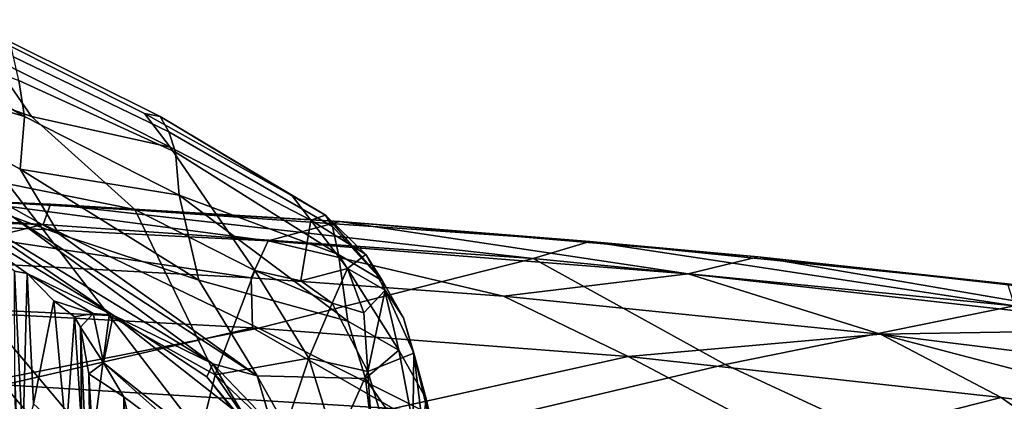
# Model space of a CAD drawing. Header units: millimetres. Extents: x -320 to 320, y -487 to 330.
# Tile 141 of 188: x 32 to 80, y 263 to 282. Entities that reach past the tile are written whole.
import ezdxf

# ---------------------------------------------------------------- set-up
doc = ezdxf.new("R2010")
doc.units = ezdxf.units.MM
doc.layers.add('Layer 01', color=7, linetype='Continuous', true_color=0x000000)

msp = doc.modelspace()

# ---------------------------------------------------------------- linework, layer by layer
at = {"layer": 'Layer 01'}
for points in [[(31.947, 277.187, 325.999), (21.328, 280.372, 323.292), (23.811, 281.922, 328.137)], [(31.947, 277.187, 325.999), (23.811, 281.922, 328.137), (31.677, 278.954, 329.642)], [(30.258, 280.113, 357.221), (39.071, 275.68, 357.681), (37.814, 277.333, 348.49), (30.635, 280.93, 347.801)], [(30.635, 280.93, 347.801), (37.814, 277.333, 348.49), (38.581, 277.182, 340.832), (31.25, 280.84, 339.622)], [(31.25, 280.84, 339.622), (38.581, 277.182, 340.832), (39.013, 276.433, 335.232), (31.41, 280.1, 333.568)], [(31.947, 277.187, 325.999), (31.737, 274.607, 322.058), (21.328, 280.372, 323.292)], [(21.328, 280.372, 323.292), (31.737, 274.607, 322.058), (33.629, 271.439, 319.479), (21.677, 278.108, 320.846)], [(30.258, 280.113, 357.221), (25.254, 279.699, 375.89), (32.295, 277.182, 371.106)], [(39.071, 275.68, 357.681), (30.258, 280.113, 357.221), (32.295, 277.182, 371.106)], [(31.41, 280.1, 333.568), (39.013, 276.433, 335.232), (39.339, 275.438, 331.549), (31.677, 278.954, 329.642)], [(31.133, 273.893, 397.085), (37.349, 272.63, 383.22), (32.295, 277.182, 371.106), (25.254, 279.699, 375.89)], [(31.677, 278.954, 329.642), (39.339, 275.438, 331.549), (39.511, 273.345, 326.499), (31.947, 277.187, 325.999)], [(33.629, 271.439, 319.479), (31.384, 272.282, 319.461), (21.677, 278.108, 320.846)], [(39.511, 273.345, 326.499), (31.737, 274.607, 322.058), (31.947, 277.187, 325.999)], [(37.349, 272.63, 383.22), (43.214, 269.647, 379.704), (39.071, 275.68, 357.681), (32.295, 277.182, 371.106)], [(45.029, 273.303, 346.497), (38.581, 277.182, 340.832), (37.814, 277.333, 348.49)], [(37.814, 277.333, 348.49), (39.071, 275.68, 357.681), (45.942, 272.12, 353.721), (45.029, 273.303, 346.497)], [(38.581, 277.182, 340.832), (46.666, 272.366, 341.493), (47.004, 271.799, 336.89), (39.013, 276.433, 335.232)], [(45.029, 273.303, 346.497), (46.666, 272.366, 341.493), (38.581, 277.182, 340.832)], [(47.004, 271.799, 336.89), (47.308, 270.427, 331.558), (39.339, 275.438, 331.549), (39.013, 276.433, 335.232)], [(43.214, 269.647, 379.704), (45.456, 269.145, 373.158), (45.942, 272.12, 353.721), (39.071, 275.68, 357.681)], [(47.308, 270.427, 331.558), (39.511, 273.345, 326.499), (39.339, 275.438, 331.549)], [(31.737, 274.607, 322.058), (39.511, 273.345, 326.499), (40.477, 269.173, 321.12)], [(31.737, 274.607, 322.058), (40.477, 269.173, 321.12), (33.629, 271.439, 319.479)], [(36.097, 267.443, 421.721), (31.133, 273.893, 397.085), (29.822, 267.747, 444.298)], [(36.097, 267.443, 421.721), (41.275, 264.546, 418.931), (37.349, 272.63, 383.22), (31.133, 273.893, 397.085)], [(33.221, 272.901, 838.439), (9.302, 273.499, 838.131), (11.849, 273.677, 840.341)], [(32.862, 271.895, 836.168), (10.432, 272.516, 836.3), (9.302, 273.499, 838.131)], [(33.221, 272.901, 838.439), (32.862, 271.895, 836.168), (9.302, 273.499, 838.131)], [(33.221, 272.901, 838.439), (11.849, 273.677, 840.341), (28.991, 273.081, 840.828)], [(31.471, 269.617, 327.259), (26.602, 273.362, 321.073), (32.088, 269.502, 325.477)], [(26.602, 273.362, 321.073), (36.292, 267.468, 319.618), (32.088, 269.502, 325.477)], [(26.602, 273.362, 321.073), (27.943, 273.158, 320.096), (36.292, 267.468, 319.618)], [(47.75, 267.179, 324.852), (40.477, 269.173, 321.12), (39.511, 273.345, 326.499)], [(47.308, 270.427, 331.558), (47.75, 267.179, 324.852), (39.511, 273.345, 326.499)], [(28.991, 273.081, 840.828), (24.387, 272.081, 845.867), (43.865, 271.097, 845.583)], [(27.943, 273.158, 320.096), (31.384, 272.282, 319.461), (41.164, 265.092, 317.633)], [(36.292, 267.468, 319.618), (27.943, 273.158, 320.096), (41.164, 265.092, 317.633)], [(33.221, 272.901, 838.439), (28.991, 273.081, 840.828), (47.363, 272.049, 840.487)], [(47.363, 272.049, 840.487), (28.991, 273.081, 840.828), (43.865, 271.097, 845.583)], [(56.812, 270.245, 835.632), (32.862, 271.895, 836.168), (33.221, 272.901, 838.439)], [(56.812, 270.245, 835.632), (33.221, 272.901, 838.439), (59.59, 271.068, 837.909)], [(59.59, 271.068, 837.909), (33.221, 272.901, 838.439), (47.363, 272.049, 840.487)], [(45.029, 273.303, 346.497), (45.942, 272.12, 353.721), (46.666, 272.366, 341.493)], [(32.862, 271.895, 836.168), (18.666, 268.468, 831.159), (10.432, 272.516, 836.3)], [(37.349, 272.63, 383.22), (41.275, 264.546, 418.931), (43.214, 269.647, 379.704)], [(18.666, 268.468, 831.159), (32.862, 271.895, 836.168), (43.391, 266.828, 830.218), (29.194, 264.036, 826.401)], [(43.034, 269.299, 850.462), (24.387, 272.081, 845.867), (23.994, 270.318, 850.566)], [(43.034, 269.299, 850.462), (43.865, 271.097, 845.583), (24.387, 272.081, 845.867)], [(31.384, 272.282, 319.461), (43.326, 264.504, 317.637), (41.164, 265.092, 317.633)], [(33.629, 271.439, 319.479), (43.326, 264.504, 317.637), (31.384, 272.282, 319.461)], [(43.391, 266.828, 830.218), (32.862, 271.895, 836.168), (56.812, 270.245, 835.632)], [(47.363, 272.049, 840.487), (43.865, 271.097, 845.583), (64.385, 269.481, 845.06)], [(47.747, 269.743, 357.379), (45.942, 272.12, 353.721), (45.456, 269.145, 373.158)], [(45.942, 272.12, 353.721), (48.632, 270.437, 345.192), (46.666, 272.366, 341.493)], [(45.942, 272.12, 353.721), (47.747, 269.743, 357.379), (48.632, 270.437, 345.192)], [(46.666, 272.366, 341.493), (48.632, 270.437, 345.192), (49.459, 269.14, 334.944)], [(46.666, 272.366, 341.493), (49.459, 269.14, 334.944), (47.004, 271.799, 336.89)], [(59.59, 271.068, 837.909), (47.363, 272.049, 840.487), (67.809, 270.327, 840.009)], [(47.363, 272.049, 840.487), (64.385, 269.481, 845.06), (67.809, 270.327, 840.009)], [(33.629, 271.439, 319.479), (40.477, 269.173, 321.12), (43.326, 264.504, 317.637)], [(47.004, 271.799, 336.89), (49.459, 269.14, 334.944), (47.308, 270.427, 331.558)], [(55.364, 268.401, 850.136), (43.865, 271.097, 845.583), (43.034, 269.299, 850.462)], [(55.364, 268.401, 850.136), (64.385, 269.481, 845.06), (43.865, 271.097, 845.583)], [(80.34, 267.931, 835.071), (56.812, 270.245, 835.632), (59.59, 271.068, 837.909)], [(80.34, 267.931, 835.071), (59.59, 271.068, 837.909), (79.992, 268.992, 837.401)], [(67.809, 270.327, 840.009), (79.992, 268.992, 837.401), (59.59, 271.068, 837.909)], [(23.994, 270.318, 850.566), (23.481, 267.907, 855.085), (43.093, 266.849, 854.988), (43.034, 269.299, 850.462)], [(43.391, 266.828, 830.218), (56.812, 270.245, 835.632), (66.202, 265.05, 829.806), (53.093, 261.948, 825.289)], [(47.308, 270.427, 331.558), (49.459, 269.14, 334.944), (50.251, 265.747, 327.186)], [(47.308, 270.427, 331.558), (50.251, 265.747, 327.186), (47.75, 267.179, 324.852)], [(47.747, 269.743, 357.379), (49.58, 268.697, 345.658), (48.632, 270.437, 345.192)], [(50.475, 267.336, 335.428), (49.459, 269.14, 334.944), (48.632, 270.437, 345.192), (49.58, 268.697, 345.658)], [(80.34, 267.931, 835.071), (66.202, 265.05, 829.806), (56.812, 270.245, 835.632)], [(88.39, 266.783, 844.288), (67.809, 270.327, 840.009), (64.385, 269.481, 845.06)], [(67.809, 270.327, 840.009), (87.454, 268.124, 839.392), (79.992, 268.992, 837.401)], [(88.39, 266.783, 844.288), (87.454, 268.124, 839.392), (67.809, 270.327, 840.009)], [(31.476, 264.4, 335.993), (31.471, 269.617, 327.259), (31.873, 261.2, 318.783), (31.99, 251.27, 330.986)], [(31.873, 261.2, 318.783), (31.471, 269.617, 327.259), (32.088, 269.502, 325.477)], [(32.403, 263.126, 318.953), (31.873, 261.2, 318.783), (32.088, 269.502, 325.477)], [(35.319, 267.545, 323.201), (32.088, 269.502, 325.477), (36.292, 267.468, 319.618)], [(32.088, 269.502, 325.477), (35.319, 267.545, 323.201), (33.384, 268.174, 323.557)], [(33.384, 268.174, 323.557), (32.403, 263.126, 318.953), (32.088, 269.502, 325.477)], [(41.275, 264.546, 418.931), (45.852, 265.356, 390.239), (43.214, 269.647, 379.704)], [(45.852, 265.356, 390.239), (46.999, 268.056, 370.12), (43.214, 269.647, 379.704)], [(45.456, 269.145, 373.158), (43.214, 269.647, 379.704), (46.999, 268.056, 370.12)], [(47.747, 269.743, 357.379), (45.456, 269.145, 373.158), (46.999, 268.056, 370.12)], [(48.537, 267.582, 360.338), (47.747, 269.743, 357.379), (46.999, 268.056, 370.12)], [(47.747, 269.743, 357.379), (48.537, 267.582, 360.338), (49.58, 268.697, 345.658)], [(73.786, 266.542, 849.782), (64.385, 269.481, 845.06), (55.364, 268.401, 850.136)], [(73.786, 266.542, 849.782), (88.39, 266.783, 844.288), (64.385, 269.481, 845.06)], [(40.477, 269.173, 321.12), (47.75, 267.179, 324.852), (48.614, 264.361, 321.583), (43.326, 264.504, 317.637)], [(43.034, 269.299, 850.462), (43.093, 266.849, 854.988), (61.464, 265.449, 854.497), (55.364, 268.401, 850.136)], [(51.586, 263.378, 326.889), (50.251, 265.747, 327.186), (49.459, 269.14, 334.944), (50.475, 267.336, 335.428)], [(49.58, 268.697, 345.658), (48.537, 267.582, 360.338), (48.736, 264.715, 365.02)], [(49.58, 268.697, 345.658), (48.736, 264.715, 365.02), (50.982, 265.608, 336.05)], [(50.475, 267.336, 335.428), (49.58, 268.697, 345.658), (50.982, 265.608, 336.05)], [(32.403, 263.126, 318.953), (33.384, 268.174, 323.557), (33.991, 261.657, 317.482)], [(34.405, 267.383, 323.514), (33.991, 261.657, 317.482), (33.384, 268.174, 323.557)], [(35.319, 267.545, 323.201), (34.405, 267.383, 323.514), (33.384, 268.174, 323.557)], [(46.999, 268.056, 370.12), (45.852, 265.356, 390.239), (48.736, 264.715, 365.02)], [(46.999, 268.056, 370.12), (48.736, 264.715, 365.02), (48.537, 267.582, 360.338)], [(61.464, 265.449, 854.497), (73.786, 266.542, 849.782), (55.364, 268.401, 850.136)], [(29.008, 260.195, 500.917), (35.274, 261.276, 466.776), (29.822, 267.747, 444.298), (23.184, 264.307, 493.863)], [(43.093, 266.849, 854.988), (23.481, 267.907, 855.085), (30.939, 264.067, 859.876)], [(36.097, 267.443, 421.721), (29.822, 267.747, 444.298), (35.274, 261.276, 466.776)], [(66.202, 265.05, 829.806), (80.34, 267.931, 835.071), (85.545, 263.028, 829.439), (78.43, 259.386, 824.612)], [(34.763, 261.86, 318.598), (33.991, 261.657, 317.482), (34.405, 267.383, 323.514)], [(35.319, 267.545, 323.201), (34.7, 266.879, 323.941), (34.405, 267.383, 323.514)], [(34.405, 267.383, 323.514), (34.7, 266.879, 323.941), (34.763, 261.86, 318.598)], [(35.82, 265.135, 337.819), (34.7, 266.879, 323.941), (35.319, 267.545, 323.201)], [(40.563, 261.623, 441.011), (36.097, 267.443, 421.721), (35.274, 261.276, 466.776)], [(35.82, 265.135, 337.819), (35.319, 267.545, 323.201), (36.292, 267.468, 319.618)], [(36.292, 267.468, 319.618), (42.233, 262.79, 318.537), (41.77, 260.43, 337.262), (35.82, 265.135, 337.819)], [(40.563, 261.623, 441.011), (41.275, 264.546, 418.931), (36.097, 267.443, 421.721)], [(36.292, 267.468, 319.618), (40.872, 264.449, 317.886), (42.233, 262.79, 318.537)], [(41.164, 265.092, 317.633), (40.872, 264.449, 317.886), (36.292, 267.468, 319.618)], [(48.614, 264.361, 321.583), (47.75, 267.179, 324.852), (50.251, 265.747, 327.186)], [(50.982, 265.608, 336.05), (51.586, 263.378, 326.889), (50.475, 267.336, 335.428)], [(53.093, 261.948, 825.289), (29.871, 258.374, 820.685), (29.194, 264.036, 826.401), (43.391, 266.828, 830.218)], [(30.939, 264.067, 859.876), (49.968, 262.904, 859.638), (43.093, 266.849, 854.988)], [(35.106, 264.605, 338.01), (34.7, 266.879, 323.941), (35.82, 265.135, 337.819)], [(35.106, 264.605, 338.01), (35.285, 253.465, 313.673), (34.7, 266.879, 323.941)], [(34.7, 266.879, 323.941), (35.285, 253.465, 313.673), (34.763, 261.86, 318.598)], [(61.464, 265.449, 854.497), (43.093, 266.849, 854.988), (49.968, 262.904, 859.638)], [(92.802, 264.179, 848.965), (88.39, 266.783, 844.288), (73.786, 266.542, 849.782)], [(79.691, 263.443, 853.827), (73.786, 266.542, 849.782), (61.464, 265.449, 854.497)], [(91.676, 261.839, 853.373), (92.802, 264.179, 848.965), (73.786, 266.542, 849.782)], [(91.676, 261.839, 853.373), (73.786, 266.542, 849.782), (79.691, 263.443, 853.827)], [(50.251, 265.747, 327.186), (51.236, 260.541, 320.148), (48.614, 264.361, 321.583)], [(50.251, 265.747, 327.186), (51.586, 263.378, 326.889), (51.236, 260.541, 320.148)], [(44.54, 261.46, 419.274), (45.852, 265.356, 390.239), (41.275, 264.546, 418.931)], [(47.153, 261.179, 391.902), (45.852, 265.356, 390.239), (44.54, 261.46, 419.274)], [(47.153, 261.179, 391.902), (48.736, 264.715, 365.02), (45.852, 265.356, 390.239)], [(50.881, 257.548, 346.866), (50.982, 265.608, 336.05), (48.736, 264.715, 365.02)], [(61.464, 265.449, 854.497), (49.968, 262.904, 859.638), (69.936, 260.956, 859.079)], [(50.881, 257.548, 346.866), (52.58, 252.257, 333.495), (50.982, 265.608, 336.05)], [(51.586, 263.378, 326.889), (50.982, 265.608, 336.05), (53.441, 255.198, 320.495)], [(53.441, 255.198, 320.495), (50.982, 265.608, 336.05), (52.58, 252.257, 333.495)], [(69.936, 260.956, 859.079), (79.691, 263.443, 853.827), (61.464, 265.449, 854.497)], [(19.153, 263.249, 573.392), (38.269, 259.641, 576.067), (14.255, 265.053, 570.829)], [(18.666, 264.249, 570.189), (14.255, 265.053, 570.829), (38.269, 259.641, 576.067)], [(35.106, 264.605, 338.01), (35.82, 265.135, 337.819), (36.804, 263.475, 338.011)], [(41.77, 260.43, 337.262), (42.749, 259.012, 337.634), (35.82, 265.135, 337.819)], [(36.804, 263.475, 338.011), (35.82, 265.135, 337.819), (42.749, 259.012, 337.634)], [(40.872, 264.449, 317.886), (41.164, 265.092, 317.633), (43.693, 260.88, 317.156)], [(41.164, 265.092, 317.633), (43.326, 264.504, 317.637), (44.037, 262.072, 316.269)], [(44.037, 262.072, 316.269), (43.693, 260.88, 317.156), (41.164, 265.092, 317.633)], [(47.153, 261.179, 391.902), (49.218, 257.212, 368.152), (48.736, 264.715, 365.02)], [(50.881, 257.548, 346.866), (48.736, 264.715, 365.02), (49.218, 257.212, 368.152), (50.282, 250.751, 358.363)], [(78.43, 259.386, 824.612), (56.531, 257.092, 820.663), (53.093, 261.948, 825.289), (66.202, 265.05, 829.806)], [(32.638, 262.057, 861.552), (13.513, 264.531, 860.104), (5.536, 262.625, 861.779)], [(32.638, 262.057, 861.552), (30.939, 264.067, 859.876), (13.513, 264.531, 860.104)], [(32.472, 261.14, 573.339), (18.666, 264.249, 570.189), (38.269, 259.641, 576.067)], [(18.666, 264.249, 570.189), (32.472, 261.14, 573.339), (40.029, 258.444, 568.627), (23.684, 261.714, 562.075)], [(31.703, 251.816, 332.097), (31.476, 264.4, 335.993), (31.99, 251.27, 330.986)], [(36.804, 263.475, 338.011), (36.618, 238.472, 327.406), (35.106, 264.605, 338.01)], [(36.642, 230.218, 323.112), (35.106, 264.605, 338.01), (36.618, 238.472, 327.406)], [(35.106, 264.605, 338.01), (36.642, 230.218, 323.112), (35.285, 253.465, 313.673)], [(44.249, 260.19, 428.538), (41.275, 264.546, 418.931), (40.563, 261.623, 441.011)], [(42.233, 262.79, 318.537), (40.872, 264.449, 317.886), (43.693, 260.88, 317.156)], [(44.249, 260.19, 428.538), (44.54, 261.46, 419.274), (41.275, 264.546, 418.931)], [(43.326, 264.504, 317.637), (48.614, 264.361, 321.583), (49.206, 259.528, 316.478), (46.124, 259.506, 314.468)], [(43.326, 264.504, 317.637), (46.124, 259.506, 314.468), (44.037, 262.072, 316.269)], [(48.614, 264.361, 321.583), (51.236, 260.541, 320.148), (49.206, 259.528, 316.478)], [(32.638, 262.057, 861.552), (49.968, 262.904, 859.638), (30.939, 264.067, 859.876)], [(37.835, 240.668, 328.503), (36.618, 238.472, 327.406), (36.804, 263.475, 338.011)], [(37.835, 240.668, 328.503), (36.804, 263.475, 338.011), (41.393, 243.291, 330.328)], [(41.393, 243.291, 330.328), (36.804, 263.475, 338.011), (42.749, 259.012, 337.634)], [(51.236, 260.541, 320.148), (51.586, 263.378, 326.889), (52.943, 256.585, 319.072)], [(53.441, 255.198, 320.495), (52.943, 256.585, 319.072), (51.586, 263.378, 326.889)], [(79.691, 263.443, 853.827), (69.936, 260.956, 859.079), (86.039, 258.929, 858.432)], [(91.676, 261.839, 853.373), (79.691, 263.443, 853.827), (86.039, 258.929, 858.432)]]:
    msp.add_3dface(points, dxfattribs=at)

doc.saveas('drawing.dxf')
